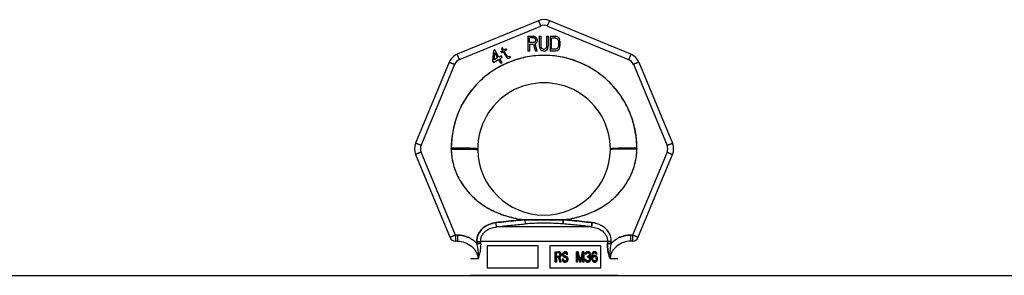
# Model space of a CAD drawing. Header units: millimetres. Extents: x 0 to 594, y 0 to 420.
# Tile 26 of 42: x 304.42 to 321.13, y 346.38 to 350.72. Entities that reach past the tile are written whole.
import ezdxf

# ---------------------------------------------------------------- set-up
doc = ezdxf.new("R2010")
doc.units = ezdxf.units.MM
doc.header["$LTSCALE"] = 32.67
doc.layers.get('0').update_dxf_attribs({"linetype": 'CONTINUOUS'})
doc.layers.add('001-M31079-X02', color=7, linetype='CONTINUOUS')

msp = doc.modelspace()

# ---------------------------------------------------------------- linework, layer by layer
at = {"color": 7, "linetype": 'Continuous'}
msp.add_line((272.893, 346.375), (321.593, 346.375), dxfattribs=at)
at = {"layer": '001-M31079-X02', "color": 9, "linetype": 'Continuous'}
for p, q in [((313.223, 350.704), (311.845, 350.134)), ((311.883, 350.045), (313.261, 350.615)), ((313.376, 350.615), (314.753, 350.045)), ((314.792, 350.134), (313.414, 350.704)), ((311.71, 349.999), (311.139, 348.621)), ((311.231, 348.586), (311.802, 349.964)), ((314.835, 349.964), (315.405, 348.586)), ((314.927, 349.999), (315.498, 348.621)), ((311.816, 347.06), (311.231, 348.471)), ((311.743, 348.523), (311.743, 348.534)), ((315.405, 348.471), (314.821, 347.06)), ((314.893, 348.54), (314.893, 348.529)), ((311.139, 348.43), (311.725, 347.015)), ((314.912, 347.015), (315.498, 348.43)), ((312.992, 347.321), (312.997, 347.25)), ((312.992, 347.321), (312.997, 347.25)), ((313.64, 347.25), (313.645, 347.321)), ((313.645, 347.321), (313.64, 347.25)), ((314.123, 347.2), (312.513, 347.2)), ((311.85, 347.06), (311.816, 347.06)), ((311.816, 347.06), (311.816, 346.956)), ((311.85, 346.956), (311.816, 346.956)), ((311.85, 347.06), (311.85, 346.956)), ((312.178, 346.951), (312.179, 346.918)), ((314.394, 346.953), (312.243, 346.953)), ((314.458, 346.918), (314.458, 346.951)), ((314.821, 347.06), (314.787, 347.06)), ((314.787, 347.06), (314.787, 346.956)), ((314.821, 346.956), (314.787, 346.956)), ((314.821, 347.06), (314.821, 346.956)), ((312.198, 346.656), (312.068, 346.656)), ((314.568, 346.656), (314.439, 346.656))]:
    msp.add_line(p, q, dxfattribs=at)
at = {"layer": '001-M31079-X02', "color": 7, "linetype": 'Continuous'}
for p, q in [((313.045, 350.44), (313.145, 350.44)), ((313.045, 350.44), (313.045, 350.19)), ((313.166, 350.434), (313.145, 350.44)), ((313.237, 350.44), (313.262, 350.44)), ((313.237, 350.44), (313.237, 350.275)), ((313.262, 350.44), (313.262, 350.275)), ((313.362, 350.44), (313.387, 350.44)), ((313.362, 350.44), (313.362, 350.275)), ((313.387, 350.44), (313.387, 350.275)), ((313.42, 350.44), (313.52, 350.44)), ((313.42, 350.44), (313.42, 350.19)), ((313.541, 350.434), (313.52, 350.44)), ((313.141, 350.301), (313.07, 350.301)), ((313.07, 350.301), (313.07, 350.19)), ((313.141, 350.301), (313.175, 350.19)), ((313.166, 350.434), (313.183, 350.418)), ((313.183, 350.323), (313.166, 350.312)), ((313.204, 350.19), (313.166, 350.312)), ((313.183, 350.418), (313.195, 350.397)), ((313.195, 350.344), (313.183, 350.323)), ((313.195, 350.397), (313.2, 350.381)), ((313.2, 350.36), (313.195, 350.344)), ((313.2, 350.381), (313.2, 350.36)), ((313.237, 350.275), (313.241, 350.248)), ((313.262, 350.275), (313.266, 350.254)), ((313.362, 350.275), (313.358, 350.254)), ((313.383, 350.248), (313.387, 350.275)), ((313.558, 350.424), (313.541, 350.434)), ((313.558, 350.424), (313.575, 350.402)), ((313.575, 350.402), (313.583, 350.381)), ((313.587, 350.355), (313.583, 350.381)), ((313.583, 350.248), (313.587, 350.275)), ((313.587, 350.355), (313.587, 350.275)), ((312.459, 350.199), (312.445, 350.024)), ((312.481, 350.211), (312.459, 350.199)), ((312.47, 350.039), (312.481, 350.162)), ((312.553, 350.087), (312.481, 350.211)), ((312.481, 350.162), (312.531, 350.074)), ((312.589, 350.108), (312.553, 350.087)), ((312.586, 350.18), (312.615, 350.196)), ((312.586, 350.18), (312.597, 350.161)), ((312.605, 350.08), (312.589, 350.108)), ((312.612, 350.244), (312.594, 350.233)), ((312.594, 350.233), (312.615, 350.196)), ((312.625, 350.178), (312.597, 350.161)), ((312.633, 350.207), (312.612, 350.244)), ((312.625, 350.178), (312.679, 350.086)), ((312.673, 350.23), (312.633, 350.207)), ((312.643, 350.188), (312.683, 350.211)), ((312.691, 350.105), (312.643, 350.188)), ((312.673, 350.23), (312.683, 350.211)), ((312.691, 350.105), (312.703, 350.094)), ((313.07, 350.19), (313.045, 350.19)), ((313.204, 350.19), (313.175, 350.19)), ((313.241, 350.248), (313.25, 350.227)), ((313.25, 350.227), (313.266, 350.206)), ((313.266, 350.254), (313.275, 350.238)), ((313.283, 350.195), (313.266, 350.206)), ((313.275, 350.238), (313.287, 350.227)), ((313.304, 350.19), (313.283, 350.195)), ((313.304, 350.222), (313.287, 350.227)), ((313.304, 350.222), (313.32, 350.222)), ((313.32, 350.19), (313.304, 350.19)), ((313.337, 350.227), (313.32, 350.222)), ((313.32, 350.19), (313.341, 350.195)), ((313.35, 350.238), (313.337, 350.227)), ((313.358, 350.206), (313.341, 350.195)), ((313.358, 350.254), (313.35, 350.238)), ((313.375, 350.227), (313.358, 350.206)), ((313.383, 350.248), (313.375, 350.227)), ((313.52, 350.19), (313.42, 350.19)), ((313.541, 350.195), (313.52, 350.19)), ((313.558, 350.206), (313.541, 350.195)), ((313.575, 350.227), (313.558, 350.206)), ((313.583, 350.248), (313.575, 350.227)), ((312.445, 350.024), (312.461, 349.997)), ((312.461, 349.997), (312.547, 350.047)), ((312.531, 350.074), (312.47, 350.039)), ((312.547, 350.047), (312.582, 349.987)), ((312.605, 350.08), (312.569, 350.059)), ((312.606, 349.995), (312.569, 350.059)), ((312.582, 349.987), (312.606, 349.987)), ((312.679, 350.086), (312.696, 350.071)), ((312.696, 350.071), (312.713, 350.069)), ((312.719, 350.091), (312.703, 350.094)), ((312.713, 350.069), (312.726, 350.07)), ((312.74, 350.096), (312.719, 350.091)), ((312.75, 350.078), (312.726, 350.07)), ((312.74, 350.096), (312.75, 350.078)), ((311.743, 348.54), (311.743, 348.523)), ((311.743, 348.54), (311.743, 348.529)), ((314.893, 348.523), (314.893, 348.54)), ((314.893, 348.523), (314.893, 348.534)), ((312.178, 346.951), (312.179, 346.918)), ((314.458, 346.951), (314.458, 346.918))]:
    msp.add_line(p, q, dxfattribs=at)
at = {"layer": '001-M31079-X02', "color": 6, "linetype": 'Continuous'}
for p, q in [((313.15, 350.413), (313.07, 350.413)), ((313.07, 350.333), (313.07, 350.413)), ((313.15, 350.333), (313.07, 350.333)), ((313.15, 350.413), (313.162, 350.408)), ((313.162, 350.339), (313.15, 350.333)), ((313.162, 350.408), (313.17, 350.397)), ((313.17, 350.349), (313.162, 350.339)), ((313.17, 350.397), (313.175, 350.381)), ((313.175, 350.365), (313.17, 350.349)), ((313.175, 350.381), (313.175, 350.365)), ((313.52, 350.408), (313.445, 350.408)), ((313.445, 350.222), (313.445, 350.408)), ((313.52, 350.408), (313.537, 350.402)), ((313.537, 350.402), (313.55, 350.392)), ((313.55, 350.392), (313.558, 350.376)), ((313.558, 350.376), (313.562, 350.355)), ((313.562, 350.275), (313.558, 350.254)), ((313.562, 350.355), (313.562, 350.275)), ((313.52, 350.222), (313.445, 350.222)), ((313.537, 350.227), (313.52, 350.222)), ((313.55, 350.238), (313.537, 350.227)), ((313.558, 350.254), (313.55, 350.238)), ((312.243, 346.953), (312.243, 346.921)), ((314.394, 346.953), (314.393, 346.921)), ((313.218, 346.875), (312.355, 346.875)), ((312.355, 346.875), (312.355, 346.5)), ((313.218, 346.5), (313.218, 346.875)), ((314.282, 346.875), (313.418, 346.875)), ((313.418, 346.875), (313.418, 346.5)), ((313.507, 346.776), (313.575, 346.776)), ((313.507, 346.601), (313.507, 346.776)), ((313.513, 346.601), (313.513, 346.776)), ((313.582, 346.773), (313.569, 346.776)), ((313.588, 346.773), (313.575, 346.776)), ((313.588, 346.773), (313.582, 346.773)), ((313.592, 346.762), (313.582, 346.773)), ((313.598, 346.762), (313.588, 346.773)), ((313.647, 346.765), (313.636, 346.75)), ((313.652, 346.765), (313.642, 346.75)), ((313.657, 346.773), (313.647, 346.765)), ((313.652, 346.765), (313.647, 346.765)), ((313.663, 346.773), (313.652, 346.765)), ((313.667, 346.776), (313.657, 346.773)), ((313.663, 346.773), (313.657, 346.773)), ((313.673, 346.776), (313.663, 346.773)), ((313.686, 346.776), (313.667, 346.776)), ((313.693, 346.773), (313.68, 346.776)), ((313.699, 346.773), (313.686, 346.776)), ((313.699, 346.773), (313.693, 346.773)), ((313.703, 346.762), (313.693, 346.773)), ((313.709, 346.762), (313.699, 346.773)), ((313.895, 346.776), (313.866, 346.776)), ((313.866, 346.601), (313.866, 346.776)), ((313.872, 346.776), (313.872, 346.601)), ((313.929, 346.62), (313.89, 346.776)), ((313.934, 346.62), (313.895, 346.776)), ((313.967, 346.776), (313.929, 346.62)), ((313.973, 346.776), (313.934, 346.62)), ((313.996, 346.776), (313.967, 346.776)), ((313.991, 346.776), (313.991, 346.601)), ((313.996, 346.601), (313.996, 346.776)), ((314.027, 346.765), (314.016, 346.75)), ((314.033, 346.765), (314.022, 346.75)), ((314.037, 346.773), (314.027, 346.765)), ((314.033, 346.765), (314.027, 346.765)), ((314.043, 346.773), (314.033, 346.765)), ((314.055, 346.776), (314.037, 346.773)), ((314.043, 346.773), (314.037, 346.773)), ((314.061, 346.776), (314.043, 346.773)), ((314.066, 346.776), (314.055, 346.776)), ((314.079, 346.773), (314.06, 346.776)), ((314.084, 346.773), (314.066, 346.776)), ((314.084, 346.773), (314.079, 346.773)), ((314.089, 346.765), (314.079, 346.773)), ((314.095, 346.765), (314.084, 346.773)), ((314.095, 346.765), (314.089, 346.765)), ((314.099, 346.75), (314.089, 346.765)), ((314.105, 346.75), (314.095, 346.765)), ((314.154, 346.773), (314.141, 346.762)), ((314.159, 346.773), (314.146, 346.762)), ((314.167, 346.776), (314.154, 346.773)), ((314.159, 346.773), (314.154, 346.773)), ((314.172, 346.776), (314.159, 346.773)), ((314.183, 346.776), (314.167, 346.776)), ((314.19, 346.773), (314.177, 346.776)), ((314.196, 346.773), (314.183, 346.776)), ((314.196, 346.773), (314.19, 346.773)), ((314.203, 346.762), (314.19, 346.773)), ((314.209, 346.762), (314.196, 346.773)), ((314.282, 346.5), (314.282, 346.875)), ((313.528, 346.601), (313.507, 346.601)), ((313.577, 346.758), (313.522, 346.758)), ((313.522, 346.758), (313.522, 346.702)), ((313.522, 346.702), (313.577, 346.702)), ((313.572, 346.68), (313.522, 346.68)), ((313.522, 346.68), (313.522, 346.601)), ((313.528, 346.702), (313.528, 346.758)), ((313.528, 346.68), (313.528, 346.601)), ((313.566, 346.68), (313.587, 346.601)), ((313.571, 346.758), (313.579, 346.754)), ((313.579, 346.706), (313.571, 346.702)), ((313.572, 346.68), (313.593, 346.601)), ((313.577, 346.758), (313.585, 346.754)), ((313.585, 346.706), (313.577, 346.702)), ((313.585, 346.754), (313.579, 346.754)), ((313.579, 346.754), (313.584, 346.747)), ((313.584, 346.713), (313.579, 346.706)), ((313.585, 346.706), (313.579, 346.706)), ((313.582, 346.687), (313.592, 346.695)), ((313.588, 346.687), (313.582, 346.687)), ((313.605, 346.601), (313.582, 346.687)), ((313.59, 346.747), (313.584, 346.747)), ((313.584, 346.747), (313.587, 346.736)), ((313.587, 346.724), (313.584, 346.713)), ((313.59, 346.713), (313.584, 346.713)), ((313.585, 346.754), (313.59, 346.747)), ((313.59, 346.713), (313.585, 346.706)), ((313.593, 346.736), (313.587, 346.736)), ((313.587, 346.724), (313.587, 346.736)), ((313.593, 346.724), (313.587, 346.724)), ((313.611, 346.601), (313.587, 346.601)), ((313.588, 346.687), (313.598, 346.695)), ((313.611, 346.601), (313.588, 346.687)), ((313.59, 346.747), (313.593, 346.736)), ((313.593, 346.724), (313.59, 346.713)), ((313.598, 346.762), (313.592, 346.762)), ((313.6, 346.747), (313.592, 346.762)), ((313.592, 346.695), (313.6, 346.709)), ((313.598, 346.695), (313.592, 346.695)), ((313.593, 346.736), (313.593, 346.724)), ((313.606, 346.747), (313.598, 346.762)), ((313.598, 346.695), (313.606, 346.709)), ((313.606, 346.747), (313.6, 346.747)), ((313.603, 346.736), (313.6, 346.747)), ((313.6, 346.709), (313.603, 346.721)), ((313.606, 346.709), (313.6, 346.709)), ((313.608, 346.736), (313.603, 346.736)), ((313.603, 346.736), (313.603, 346.721)), ((313.608, 346.721), (313.603, 346.721)), ((313.608, 346.736), (313.606, 346.747)), ((313.606, 346.709), (313.608, 346.721)), ((313.608, 346.736), (313.608, 346.721)), ((313.647, 346.65), (313.626, 346.65)), ((313.626, 346.65), (313.628, 346.635)), ((313.634, 346.635), (313.628, 346.635)), ((313.628, 346.635), (313.636, 346.616)), ((313.632, 346.65), (313.634, 346.635)), ((313.636, 346.75), (313.634, 346.736)), ((313.639, 346.736), (313.634, 346.736)), ((313.634, 346.721), (313.634, 346.736)), ((313.639, 346.721), (313.634, 346.721)), ((313.634, 346.721), (313.636, 346.706)), ((313.634, 346.635), (313.642, 346.616)), ((313.642, 346.75), (313.636, 346.75)), ((313.642, 346.706), (313.636, 346.706)), ((313.636, 346.706), (313.647, 346.691)), ((313.642, 346.616), (313.636, 346.616)), ((313.636, 346.616), (313.649, 346.605)), ((313.642, 346.75), (313.639, 346.736)), ((313.639, 346.736), (313.639, 346.721)), ((313.639, 346.721), (313.642, 346.706)), ((313.644, 346.639), (313.641, 346.65)), ((313.642, 346.706), (313.652, 346.691)), ((313.642, 346.616), (313.655, 346.605)), ((313.65, 346.639), (313.644, 346.639)), ((313.652, 346.628), (313.644, 346.639)), ((313.652, 346.691), (313.647, 346.691)), ((313.647, 346.691), (313.657, 346.683)), ((313.65, 346.639), (313.647, 346.65)), ((313.649, 346.732), (313.652, 346.743)), ((313.655, 346.732), (313.649, 346.732)), ((313.649, 346.732), (313.649, 346.724)), ((313.655, 346.724), (313.649, 346.724)), ((313.652, 346.713), (313.649, 346.724)), ((313.655, 346.605), (313.649, 346.605)), ((313.649, 346.605), (313.662, 346.601)), ((313.657, 346.628), (313.65, 346.639)), ((313.652, 346.743), (313.659, 346.75)), ((313.657, 346.743), (313.652, 346.743)), ((313.657, 346.713), (313.652, 346.713)), ((313.659, 346.706), (313.652, 346.713)), ((313.652, 346.691), (313.663, 346.683)), ((313.657, 346.628), (313.652, 346.628)), ((313.662, 346.624), (313.652, 346.628)), ((313.655, 346.732), (313.657, 346.743)), ((313.655, 346.724), (313.655, 346.732)), ((313.657, 346.713), (313.655, 346.724)), ((313.655, 346.605), (313.668, 346.601)), ((313.657, 346.743), (313.665, 346.75)), ((313.665, 346.706), (313.657, 346.713)), ((313.663, 346.683), (313.657, 346.683)), ((313.657, 346.683), (313.667, 346.68)), ((313.668, 346.624), (313.657, 346.628)), ((313.659, 346.75), (313.667, 346.754)), ((313.665, 346.75), (313.659, 346.75)), ((313.665, 346.706), (313.659, 346.706)), ((313.667, 346.702), (313.659, 346.706)), ((313.689, 346.624), (313.662, 346.624)), ((313.689, 346.601), (313.662, 346.601)), ((313.663, 346.683), (313.673, 346.68)), ((313.665, 346.75), (313.673, 346.754)), ((313.673, 346.702), (313.665, 346.706)), ((313.689, 346.754), (313.667, 346.754)), ((313.689, 346.702), (313.667, 346.702)), ((313.689, 346.68), (313.667, 346.68)), ((313.683, 346.754), (313.69, 346.75)), ((313.696, 346.698), (313.683, 346.702)), ((313.683, 346.68), (313.693, 346.676)), ((313.693, 346.628), (313.683, 346.624)), ((313.683, 346.601), (313.696, 346.605)), ((313.689, 346.754), (313.696, 346.75)), ((313.701, 346.698), (313.689, 346.702)), ((313.689, 346.68), (313.699, 346.676)), ((313.699, 346.628), (313.689, 346.624)), ((313.689, 346.601), (313.701, 346.605)), ((313.696, 346.75), (313.69, 346.75)), ((313.69, 346.75), (313.696, 346.743)), ((313.699, 346.676), (313.693, 346.676)), ((313.693, 346.676), (313.701, 346.668)), ((313.701, 346.635), (313.693, 346.628)), ((313.699, 346.628), (313.693, 346.628)), ((313.696, 346.75), (313.701, 346.743)), ((313.701, 346.743), (313.696, 346.743)), ((313.696, 346.743), (313.698, 346.736)), ((313.701, 346.698), (313.696, 346.698)), ((313.706, 346.691), (313.696, 346.698)), ((313.696, 346.605), (313.706, 346.613)), ((313.701, 346.605), (313.696, 346.605)), ((313.698, 346.736), (313.72, 346.736)), ((313.699, 346.676), (313.707, 346.668)), ((313.707, 346.635), (313.699, 346.628)), ((313.701, 346.743), (313.704, 346.736)), ((313.712, 346.691), (313.701, 346.698)), ((313.707, 346.668), (313.701, 346.668)), ((313.701, 346.668), (313.706, 346.657)), ((313.706, 346.646), (313.701, 346.635)), ((313.707, 346.635), (313.701, 346.635)), ((313.701, 346.605), (313.712, 346.613)), ((313.709, 346.762), (313.703, 346.762)), ((313.711, 346.747), (313.703, 346.762)), ((313.712, 346.691), (313.706, 346.691)), ((313.716, 346.676), (313.706, 346.691)), ((313.712, 346.657), (313.706, 346.657)), ((313.706, 346.646), (313.706, 346.657)), ((313.712, 346.646), (313.706, 346.646)), ((313.706, 346.613), (313.716, 346.628)), ((313.712, 346.613), (313.706, 346.613)), ((313.707, 346.668), (313.712, 346.657)), ((313.712, 346.646), (313.707, 346.635)), ((313.717, 346.747), (313.709, 346.762)), ((313.717, 346.747), (313.711, 346.747)), ((313.714, 346.736), (313.711, 346.747)), ((313.722, 346.676), (313.712, 346.691)), ((313.712, 346.657), (313.712, 346.646)), ((313.712, 346.613), (313.722, 346.628)), ((313.722, 346.676), (313.716, 346.676)), ((313.722, 346.661), (313.716, 346.676)), ((313.716, 346.628), (313.722, 346.642)), ((313.722, 346.628), (313.716, 346.628)), ((313.72, 346.736), (313.717, 346.747)), ((313.727, 346.661), (313.722, 346.676)), ((313.727, 346.661), (313.722, 346.661)), ((313.722, 346.661), (313.722, 346.642)), ((313.727, 346.642), (313.722, 346.642)), ((313.722, 346.628), (313.727, 346.642)), ((313.727, 346.642), (313.727, 346.661)), ((313.888, 346.601), (313.866, 346.601)), ((313.888, 346.739), (313.882, 346.739)), ((313.882, 346.739), (313.882, 346.601)), ((313.882, 346.739), (313.918, 346.601)), ((313.888, 346.601), (313.888, 346.739)), ((313.888, 346.739), (313.924, 346.601)), ((313.945, 346.601), (313.918, 346.601)), ((313.934, 346.62), (313.929, 346.62)), ((313.939, 346.601), (313.975, 346.739)), ((313.945, 346.601), (313.981, 346.739)), ((313.981, 346.739), (313.975, 346.739)), ((313.975, 346.601), (313.975, 346.739)), ((313.996, 346.601), (313.975, 346.601)), ((313.981, 346.739), (313.981, 346.601)), ((314.03, 346.642), (314.011, 346.642)), ((314.011, 346.642), (314.014, 346.631)), ((314.016, 346.75), (314.014, 346.736)), ((314.033, 346.736), (314.014, 346.736)), ((314.02, 346.631), (314.014, 346.631)), ((314.014, 346.631), (314.019, 346.62)), ((314.022, 346.75), (314.016, 346.75)), ((314.017, 346.642), (314.02, 346.631)), ((314.025, 346.62), (314.019, 346.62)), ((314.019, 346.62), (314.027, 346.613)), ((314.022, 346.75), (314.02, 346.736)), ((314.02, 346.631), (314.025, 346.62)), ((314.027, 346.635), (314.024, 346.642)), ((314.025, 346.62), (314.033, 346.613)), ((314.027, 346.736), (314.032, 346.747)), ((314.033, 346.635), (314.027, 346.635)), ((314.032, 346.628), (314.027, 346.635)), ((314.033, 346.613), (314.027, 346.613)), ((314.027, 346.613), (314.037, 346.605)), ((314.033, 346.635), (314.03, 346.642)), ((314.032, 346.747), (314.04, 346.754)), ((314.038, 346.747), (314.032, 346.747)), ((314.038, 346.628), (314.032, 346.628)), ((314.037, 346.624), (314.032, 346.628)), ((314.033, 346.736), (314.038, 346.747)), ((314.038, 346.628), (314.033, 346.635)), ((314.033, 346.613), (314.043, 346.605)), ((314.043, 346.624), (314.037, 346.624)), ((314.05, 346.62), (314.037, 346.624)), ((314.043, 346.605), (314.037, 346.605)), ((314.037, 346.605), (314.048, 346.601)), ((314.038, 346.747), (314.046, 346.754)), ((314.043, 346.624), (314.038, 346.628)), ((314.04, 346.754), (314.053, 346.758)), ((314.046, 346.754), (314.04, 346.754)), ((314.056, 346.62), (314.043, 346.624)), ((314.043, 346.605), (314.053, 346.601)), ((314.046, 346.754), (314.058, 346.758)), ((314.074, 346.601), (314.048, 346.601)), ((314.071, 346.62), (314.05, 346.62)), ((314.069, 346.758), (314.053, 346.758)), ((314.069, 346.698), (314.053, 346.698)), ((314.053, 346.683), (314.053, 346.698)), ((314.069, 346.683), (314.053, 346.683)), ((314.058, 346.698), (314.058, 346.683)), ((314.063, 346.758), (314.076, 346.754)), ((314.079, 346.706), (314.063, 346.698)), ((314.063, 346.683), (314.079, 346.68)), ((314.079, 346.624), (314.066, 346.62)), ((314.068, 346.601), (314.079, 346.605)), ((314.069, 346.758), (314.082, 346.754)), ((314.084, 346.706), (314.069, 346.698)), ((314.069, 346.683), (314.084, 346.68)), ((314.084, 346.624), (314.071, 346.62)), ((314.074, 346.601), (314.084, 346.605)), ((314.082, 346.754), (314.076, 346.754)), ((314.076, 346.754), (314.084, 346.747)), ((314.084, 346.713), (314.079, 346.706)), ((314.084, 346.706), (314.079, 346.706)), ((314.084, 346.68), (314.079, 346.68)), ((314.079, 346.68), (314.086, 346.672)), ((314.084, 346.628), (314.079, 346.624)), ((314.084, 346.624), (314.079, 346.624)), ((314.079, 346.605), (314.089, 346.613)), ((314.084, 346.605), (314.079, 346.605)), ((314.082, 346.754), (314.09, 346.747)), ((314.09, 346.747), (314.084, 346.747)), ((314.084, 346.747), (314.089, 346.736)), ((314.089, 346.728), (314.084, 346.713)), ((314.09, 346.713), (314.084, 346.706)), ((314.09, 346.713), (314.084, 346.713)), ((314.084, 346.691), (314.094, 346.702)), ((314.09, 346.691), (314.084, 346.691)), ((314.097, 346.683), (314.084, 346.691)), ((314.084, 346.68), (314.092, 346.672)), ((314.089, 346.635), (314.084, 346.628)), ((314.09, 346.628), (314.084, 346.624)), ((314.09, 346.628), (314.084, 346.628)), ((314.084, 346.605), (314.095, 346.613)), ((314.092, 346.672), (314.086, 346.672)), ((314.086, 346.672), (314.092, 346.657)), ((314.095, 346.736), (314.089, 346.736)), ((314.089, 346.728), (314.089, 346.736)), ((314.095, 346.728), (314.089, 346.728)), ((314.092, 346.642), (314.089, 346.635)), ((314.095, 346.635), (314.089, 346.635)), ((314.089, 346.613), (314.097, 346.62)), ((314.095, 346.613), (314.089, 346.613)), ((314.09, 346.747), (314.095, 346.736)), ((314.095, 346.728), (314.09, 346.713)), ((314.09, 346.691), (314.1, 346.702)), ((314.102, 346.683), (314.09, 346.691)), ((314.095, 346.635), (314.09, 346.628)), ((314.092, 346.672), (314.097, 346.657)), ((314.097, 346.657), (314.092, 346.657)), ((314.092, 346.642), (314.092, 346.657)), ((314.097, 346.642), (314.092, 346.642)), ((314.094, 346.702), (314.099, 346.713)), ((314.1, 346.702), (314.094, 346.702)), ((314.095, 346.736), (314.095, 346.728)), ((314.097, 346.642), (314.095, 346.635)), ((314.095, 346.613), (314.102, 346.62)), ((314.102, 346.683), (314.097, 346.683)), ((314.102, 346.672), (314.097, 346.683)), ((314.097, 346.657), (314.097, 346.642)), ((314.097, 346.62), (314.102, 346.631)), ((314.102, 346.62), (314.097, 346.62)), ((314.105, 346.75), (314.099, 346.75)), ((314.102, 346.736), (314.099, 346.75)), ((314.099, 346.713), (314.102, 346.728)), ((314.105, 346.713), (314.099, 346.713)), ((314.1, 346.702), (314.105, 346.713)), ((314.108, 346.736), (314.102, 346.736)), ((314.102, 346.736), (314.102, 346.728)), ((314.108, 346.728), (314.102, 346.728)), ((314.108, 346.672), (314.102, 346.683)), ((314.108, 346.672), (314.102, 346.672)), ((314.104, 346.657), (314.102, 346.672)), ((314.102, 346.631), (314.104, 346.642)), ((314.102, 346.631), (314.108, 346.631)), ((314.102, 346.62), (314.108, 346.631)), ((314.11, 346.657), (314.104, 346.657)), ((314.104, 346.657), (314.104, 346.642)), ((314.11, 346.642), (314.104, 346.642)), ((314.108, 346.736), (314.105, 346.75)), ((314.105, 346.713), (314.108, 346.728)), ((314.108, 346.728), (314.108, 346.736)), ((314.11, 346.657), (314.108, 346.672)), ((314.108, 346.631), (314.11, 346.642)), ((314.11, 346.642), (314.11, 346.657)), ((314.128, 346.728), (314.125, 346.702)), ((314.131, 346.702), (314.125, 346.702)), ((314.125, 346.676), (314.125, 346.702)), ((314.131, 346.676), (314.125, 346.676)), ((314.125, 346.676), (314.128, 346.65)), ((314.133, 346.747), (314.128, 346.728)), ((314.133, 346.728), (314.128, 346.728)), ((314.133, 346.65), (314.128, 346.65)), ((314.128, 346.65), (314.133, 346.631)), ((314.133, 346.728), (314.131, 346.702)), ((314.131, 346.702), (314.131, 346.676)), ((314.131, 346.676), (314.133, 346.65)), ((314.141, 346.762), (314.133, 346.747)), ((314.139, 346.747), (314.133, 346.747)), ((314.139, 346.747), (314.133, 346.728)), ((314.133, 346.65), (314.139, 346.631)), ((314.139, 346.631), (314.133, 346.631)), ((314.133, 346.631), (314.141, 346.616)), ((314.138, 346.702), (314.141, 346.724)), ((314.154, 346.709), (314.138, 346.695)), ((314.144, 346.702), (314.138, 346.702)), ((314.138, 346.702), (314.138, 346.695)), ((314.144, 346.695), (314.138, 346.695)), ((314.146, 346.762), (314.139, 346.747)), ((314.139, 346.631), (314.146, 346.616)), ((314.146, 346.762), (314.141, 346.762)), ((314.141, 346.724), (314.143, 346.736)), ((314.146, 346.724), (314.141, 346.724)), ((314.141, 346.665), (314.143, 346.676)), ((314.146, 346.665), (314.141, 346.665)), ((314.141, 346.665), (314.141, 346.654)), ((314.146, 346.654), (314.141, 346.654)), ((314.143, 346.642), (314.141, 346.654)), ((314.146, 346.616), (314.141, 346.616)), ((314.141, 346.616), (314.154, 346.605)), ((314.143, 346.736), (314.148, 346.747)), ((314.149, 346.736), (314.143, 346.736)), ((314.143, 346.676), (314.148, 346.683)), ((314.149, 346.676), (314.143, 346.676)), ((314.149, 346.642), (314.143, 346.642)), ((314.148, 346.631), (314.143, 346.642)), ((314.144, 346.702), (314.146, 346.724)), ((314.159, 346.709), (314.144, 346.695)), ((314.144, 346.695), (314.144, 346.702)), ((314.146, 346.724), (314.149, 346.736)), ((314.146, 346.665), (314.149, 346.676)), ((314.146, 346.654), (314.146, 346.665)), ((314.149, 346.642), (314.146, 346.654)), ((314.146, 346.616), (314.159, 346.605)), ((314.148, 346.747), (314.156, 346.754)), ((314.154, 346.747), (314.148, 346.747)), ((314.148, 346.683), (314.156, 346.691)), ((314.154, 346.683), (314.148, 346.683)), ((314.154, 346.631), (314.148, 346.631)), ((314.156, 346.624), (314.148, 346.631)), ((314.149, 346.736), (314.154, 346.747)), ((314.149, 346.676), (314.154, 346.683)), ((314.154, 346.631), (314.149, 346.642)), ((314.154, 346.747), (314.162, 346.754)), ((314.167, 346.713), (314.154, 346.709)), ((314.159, 346.709), (314.154, 346.709)), ((314.154, 346.683), (314.162, 346.691)), ((314.162, 346.624), (314.154, 346.631)), ((314.159, 346.605), (314.154, 346.605)), ((314.154, 346.605), (314.167, 346.601)), ((314.156, 346.754), (314.164, 346.758)), ((314.162, 346.754), (314.156, 346.754)), ((314.156, 346.691), (314.164, 346.695)), ((314.162, 346.691), (314.156, 346.691)), ((314.162, 346.624), (314.156, 346.624)), ((314.164, 346.62), (314.156, 346.624)), ((314.172, 346.713), (314.159, 346.709)), ((314.159, 346.605), (314.172, 346.601)), ((314.162, 346.754), (314.17, 346.758)), ((314.162, 346.691), (314.17, 346.695)), ((314.17, 346.62), (314.162, 346.624)), ((314.185, 346.758), (314.164, 346.758)), ((314.188, 346.695), (314.164, 346.695)), ((314.188, 346.62), (314.164, 346.62)), ((314.185, 346.713), (314.167, 346.713)), ((314.185, 346.601), (314.167, 346.601)), ((314.179, 346.758), (314.187, 346.754)), ((314.192, 346.709), (314.179, 346.713)), ((314.179, 346.601), (314.192, 346.605)), ((314.182, 346.695), (314.19, 346.691)), ((314.19, 346.624), (314.182, 346.62)), ((314.185, 346.758), (314.193, 346.754)), ((314.198, 346.709), (314.185, 346.713)), ((314.185, 346.601), (314.198, 346.605)), ((314.193, 346.754), (314.187, 346.754)), ((314.187, 346.754), (314.195, 346.747)), ((314.188, 346.695), (314.196, 346.691)), ((314.196, 346.624), (314.188, 346.62)), ((314.196, 346.691), (314.19, 346.691)), ((314.19, 346.691), (314.198, 346.683)), ((314.198, 346.631), (314.19, 346.624)), ((314.196, 346.624), (314.19, 346.624)), ((314.198, 346.709), (314.192, 346.709)), ((314.205, 346.698), (314.192, 346.709)), ((314.192, 346.605), (314.205, 346.616)), ((314.198, 346.605), (314.192, 346.605)), ((314.193, 346.754), (314.201, 346.747)), ((314.201, 346.747), (314.195, 346.747)), ((314.195, 346.747), (314.2, 346.736)), ((314.196, 346.691), (314.203, 346.683)), ((314.203, 346.631), (314.196, 346.624)), ((314.211, 346.698), (314.198, 346.709)), ((314.203, 346.683), (314.198, 346.683)), ((314.198, 346.683), (314.203, 346.676)), ((314.203, 346.642), (314.198, 346.631)), ((314.203, 346.631), (314.198, 346.631)), ((314.198, 346.605), (314.211, 346.616)), ((314.219, 346.736), (314.2, 346.736)), ((314.201, 346.747), (314.206, 346.736)), ((314.209, 346.762), (314.203, 346.762)), ((314.211, 346.747), (314.203, 346.762)), ((314.203, 346.683), (314.209, 346.676)), ((314.209, 346.676), (314.203, 346.676)), ((314.203, 346.676), (314.205, 346.665)), ((314.205, 346.654), (314.203, 346.642)), ((314.209, 346.642), (314.203, 346.642)), ((314.209, 346.642), (314.203, 346.631)), ((314.205, 346.698), (314.211, 346.698)), ((314.213, 346.687), (314.205, 346.698)), ((314.205, 346.665), (314.211, 346.665)), ((314.205, 346.654), (314.205, 346.665)), ((314.211, 346.654), (314.205, 346.654)), ((314.205, 346.616), (314.213, 346.631)), ((314.211, 346.616), (314.205, 346.616)), ((314.216, 346.747), (314.209, 346.762)), ((314.209, 346.676), (314.211, 346.665)), ((314.211, 346.654), (314.209, 346.642)), ((314.216, 346.747), (314.211, 346.747)), ((314.213, 346.736), (314.211, 346.747)), ((314.219, 346.687), (314.211, 346.698)), ((314.211, 346.665), (314.211, 346.654)), ((314.211, 346.616), (314.219, 346.631)), ((314.219, 346.687), (314.213, 346.687)), ((314.218, 346.668), (314.213, 346.687)), ((314.213, 346.631), (314.218, 346.65)), ((314.219, 346.631), (314.213, 346.631)), ((314.219, 346.736), (314.216, 346.747)), ((314.224, 346.668), (314.218, 346.668)), ((314.218, 346.668), (314.218, 346.65)), ((314.224, 346.65), (314.218, 346.65)), ((314.224, 346.668), (314.219, 346.687)), ((314.219, 346.631), (314.224, 346.65)), ((314.224, 346.65), (314.224, 346.668)), ((313.218, 346.5), (312.355, 346.5)), ((314.282, 346.5), (313.418, 346.5)), ((314.568, 346.375), (312.068, 346.375))]:
    msp.add_line(p, q, dxfattribs=at)
at = {"layer": '001-M31079-X02', "color": 9, "linetype": 'Continuous'}
for centre, radius, start, end in [((313.318, 350.474), 0.25, 67.5, 112.5), ((313.318, 350.477), 0.15, 67.5027, 112.4973), ((311.941, 349.903), 0.25, 112.5, 157.5), ((314.696, 349.903), 0.25, 22.5, 67.5), ((311.941, 349.906), 0.15, 112.5027, 157.4973), ((314.696, 349.906), 0.15, 22.5027, 67.4973), ((311.37, 348.525), 0.25, 157.5, 202.5), ((315.267, 348.525), 0.25, 337.5, 22.5), ((311.37, 348.529), 0.15, 157.5027, 202.4973), ((313.318, 348.525), 1.125, 180.6298, 359.3702), ((315.267, 348.529), 0.15, 337.5027, 22.4973), ((313.318, 485.134), 137.813, 269.86427, 270.13573), ((311.816, 347.056), 0.1, 202.5, 270), ((314.821, 347.056), 0.1, 270, 337.5)]:
    msp.add_arc(centre, radius, start, end, dxfattribs=at)
at = {"layer": '001-M31079-X02', "color": 7, "linetype": 'Continuous'}
msp.add_arc((313.318, 348.54), 1.575, 0, 180, dxfattribs=at)
at = {"layer": '001-M31079-X02', "color": 6, "linetype": 'Continuous'}
msp.add_arc((313.318, 348.525), 1.125, 359.3702, 180.6298, dxfattribs=at)
at = {"layer": '001-M31079-X02', "color": 9, "linetype": 'Continuous'}
for points, knots in [([(313.223, 350.704), (313.227, 350.706), (313.227, 350.692), (313.233, 350.684), (313.237, 350.672), (313.242, 350.66), (313.248, 350.646), (313.254, 350.631), (313.259, 350.621), (313.261, 350.615)], [0, 0, 0, 0, 0.133122, 0.23253, 0.355273, 0.497769, 0.655854, 0.824911, 1, 1, 1, 1]), ([(313.376, 350.615), (313.378, 350.621), (313.382, 350.631), (313.388, 350.646), (313.394, 350.66), (313.4, 350.672), (313.404, 350.684), (313.41, 350.692), (313.41, 350.706), (313.414, 350.704)], [0, 0, 0, 0, 0.175081, 0.344139, 0.502226, 0.644723, 0.767468, 0.866876, 1, 1, 1, 1]), ([(314.893, 348.54), (314.893, 348.587), (314.889, 348.681), (314.87, 348.822), (314.839, 348.96), (314.795, 349.094), (314.739, 349.225), (314.672, 349.349), (314.594, 349.467), (314.506, 349.578), (314.408, 349.68), (314.301, 349.773), (314.187, 349.856), (314.065, 349.929), (313.938, 349.99), (313.806, 350.04), (313.669, 350.078), (313.53, 350.103), (313.389, 350.116), (313.248, 350.116), (313.107, 350.103), (312.967, 350.078), (312.831, 350.04), (312.699, 349.99), (312.571, 349.929), (312.45, 349.856), (312.335, 349.773), (312.229, 349.68), (312.131, 349.578), (312.043, 349.467), (311.965, 349.349), (311.897, 349.225), (311.842, 349.094), (311.798, 348.96), (311.767, 348.822), (311.748, 348.681), (311.743, 348.587), (311.743, 348.54)], [0, 0, 0, 0, 0.028575, 0.057156, 0.085737, 0.114317, 0.142895, 0.171472, 0.200048, 0.228622, 0.257194, 0.285764, 0.314333, 0.342901, 0.371466, 0.400031, 0.428594, 0.457157, 0.485719, 0.514281, 0.542844, 0.571406, 0.59997, 0.628534, 0.6571, 0.685667, 0.714236, 0.742807, 0.771379, 0.799953, 0.828529, 0.857106, 0.885684, 0.914264, 0.942844, 0.971426, 1, 1, 1, 1]), ([(311.883, 350.045), (311.881, 350.05), (311.877, 350.06), (311.871, 350.075), (311.865, 350.089), (311.859, 350.102), (311.855, 350.113), (311.849, 350.121), (311.849, 350.136), (311.845, 350.134)], [0, 0, 0, 0, 0.175082, 0.34414, 0.502227, 0.644724, 0.767468, 0.866877, 1, 1, 1, 1]), ([(314.792, 350.134), (314.788, 350.136), (314.787, 350.121), (314.782, 350.113), (314.777, 350.102), (314.772, 350.089), (314.766, 350.075), (314.76, 350.06), (314.756, 350.05), (314.753, 350.045)], [0, 0, 0, 0, 0.133122, 0.232529, 0.355273, 0.497768, 0.655853, 0.82491, 1, 1, 1, 1]), ([(311.71, 349.999), (311.71, 350), (311.717, 349.996), (311.723, 349.995), (311.733, 349.991), (311.744, 349.987), (311.757, 349.982), (311.771, 349.976), (311.786, 349.97), (311.797, 349.966), (311.802, 349.964)], [0, 0, 0, 0, 0.060939, 0.13446, 0.234172, 0.357122, 0.499648, 0.657498, 0.82596, 1, 1, 1, 1]), ([(314.927, 349.999), (314.926, 350), (314.92, 349.996), (314.914, 349.995), (314.904, 349.991), (314.893, 349.987), (314.88, 349.982), (314.866, 349.976), (314.85, 349.97), (314.84, 349.966), (314.835, 349.964)], [0, 0, 0, 0, 0.060939, 0.13446, 0.234172, 0.357122, 0.499648, 0.657499, 0.82596, 1, 1, 1, 1]), ([(311.231, 348.586), (311.226, 348.588), (311.216, 348.592), (311.2, 348.599), (311.186, 348.604), (311.173, 348.609), (311.162, 348.613), (311.152, 348.617), (311.146, 348.618), (311.14, 348.623), (311.139, 348.621)], [0, 0, 0, 0, 0.174033, 0.342496, 0.500347, 0.642875, 0.765826, 0.865539, 0.93906, 1, 1, 1, 1]), ([(315.405, 348.586), (315.411, 348.588), (315.421, 348.592), (315.436, 348.599), (315.451, 348.604), (315.464, 348.609), (315.475, 348.613), (315.484, 348.617), (315.491, 348.618), (315.497, 348.623), (315.498, 348.621)], [0, 0, 0, 0, 0.174042, 0.342505, 0.500355, 0.642882, 0.765831, 0.865542, 0.939062, 1, 1, 1, 1]), ([(311.231, 348.471), (311.226, 348.469), (311.215, 348.464), (311.2, 348.458), (311.185, 348.452), (311.172, 348.446), (311.161, 348.441), (311.151, 348.437), (311.146, 348.433), (311.138, 348.431), (311.139, 348.43)], [0, 0, 0, 0, 0.172813, 0.340679, 0.498422, 0.641178, 0.764549, 0.864741, 0.938687, 1, 1, 1, 1]), ([(312.193, 348.525), (312.193, 348.53), (312.178, 348.528), (312.164, 348.531), (312.141, 348.532), (312.115, 348.534), (312.083, 348.535), (312.046, 348.536), (312.003, 348.537), (311.957, 348.538), (311.907, 348.539), (311.854, 348.54), (311.799, 348.54), (311.762, 348.54), (311.743, 348.54)], [0, 0, 0, 0, 0.02982, 0.064811, 0.111629, 0.171497, 0.24316, 0.326315, 0.419777, 0.524502, 0.635428, 0.753215, 0.877723, 1, 1, 1, 1]), ([(311.743, 348.54), (311.761, 348.54), (311.797, 348.54), (311.85, 348.54), (311.9, 348.539), (311.948, 348.538), (311.994, 348.538), (312.036, 348.537), (312.074, 348.535), (312.108, 348.534), (312.137, 348.532), (312.161, 348.531), (312.176, 348.528), (312.193, 348.53), (312.193, 348.525)], [0, 0, 0, 0, 0.119326, 0.238323, 0.350682, 0.456135, 0.557526, 0.651234, 0.73688, 0.812698, 0.878047, 0.929721, 0.967962, 1, 1, 1, 1]), ([(311.743, 348.523), (311.771, 348.523), (311.826, 348.523), (311.907, 348.524), (311.986, 348.523), (312.056, 348.522), (312.108, 348.521), (312.141, 348.519), (312.16, 348.518), (312.174, 348.517), (312.185, 348.516), (312.19, 348.515), (312.193, 348.514), (312.193, 348.513)], [0, 0, 0, 0, 0.180599, 0.365648, 0.544134, 0.703923, 0.834152, 0.885712, 0.927562, 0.95952, 0.981825, 0.994942, 1, 1, 1, 1]), ([(311.743, 348.523), (311.744, 348.442), (311.765, 348.28), (311.85, 348.051), (311.978, 347.846), (312.142, 347.672), (312.332, 347.532), (312.542, 347.427), (312.764, 347.357), (312.916, 347.33), (312.992, 347.321)], [0, 0, 0, 0, 0.128514, 0.256351, 0.383132, 0.508688, 0.633005, 0.756182, 0.878418, 1, 1, 1, 1]), ([(313.645, 347.321), (313.721, 347.33), (313.873, 347.357), (314.094, 347.427), (314.304, 347.532), (314.495, 347.672), (314.659, 347.846), (314.787, 348.051), (314.871, 348.28), (314.892, 348.442), (314.893, 348.523)], [0, 0, 0, 0, 0.121582, 0.243818, 0.366995, 0.491312, 0.616868, 0.743649, 0.871486, 1, 1, 1, 1]), ([(314.893, 348.54), (314.875, 348.54), (314.84, 348.54), (314.787, 348.54), (314.736, 348.539), (314.688, 348.538), (314.643, 348.538), (314.601, 348.537), (314.563, 348.535), (314.528, 348.534), (314.5, 348.532), (314.475, 348.531), (314.461, 348.528), (314.443, 348.53), (314.443, 348.525)], [0, 0, 0, 0, 0.119325, 0.238322, 0.350682, 0.456135, 0.557526, 0.651234, 0.736879, 0.812698, 0.878046, 0.929721, 0.967962, 1, 1, 1, 1]), ([(314.443, 348.525), (314.443, 348.53), (314.459, 348.528), (314.473, 348.531), (314.495, 348.532), (314.522, 348.534), (314.554, 348.535), (314.591, 348.536), (314.633, 348.537), (314.68, 348.538), (314.73, 348.539), (314.783, 348.54), (314.838, 348.54), (314.875, 348.54), (314.893, 348.54)], [0, 0, 0, 0, 0.02982, 0.064811, 0.11163, 0.171497, 0.243161, 0.326316, 0.419778, 0.524502, 0.635429, 0.753216, 0.877724, 1, 1, 1, 1]), ([(314.893, 348.523), (314.866, 348.523), (314.811, 348.523), (314.729, 348.524), (314.651, 348.523), (314.58, 348.522), (314.529, 348.521), (314.496, 348.519), (314.477, 348.518), (314.462, 348.517), (314.452, 348.516), (314.447, 348.515), (314.443, 348.514), (314.443, 348.513)], [0, 0, 0, 0, 0.180599, 0.365648, 0.544134, 0.703923, 0.834152, 0.885712, 0.927562, 0.95952, 0.981825, 0.994942, 1, 1, 1, 1]), ([(315.405, 348.471), (315.411, 348.469), (315.421, 348.464), (315.437, 348.458), (315.451, 348.452), (315.464, 348.446), (315.476, 348.441), (315.485, 348.437), (315.491, 348.433), (315.498, 348.431), (315.498, 348.43)], [0, 0, 0, 0, 0.172803, 0.34067, 0.498414, 0.641172, 0.764544, 0.864738, 0.938685, 1, 1, 1, 1]), ([(312.504, 347.272), (312.486, 347.27), (312.452, 347.264), (312.403, 347.249), (312.359, 347.23), (312.32, 347.208), (312.286, 347.182), (312.256, 347.154), (312.232, 347.123), (312.211, 347.091), (312.196, 347.057), (312.185, 347.022), (312.179, 346.986), (312.178, 346.963), (312.178, 346.951)], [0, 0, 0, 0, 0.107248, 0.208031, 0.302685, 0.392012, 0.476842, 0.557967, 0.636039, 0.71167, 0.785547, 0.858189, 0.929779, 1, 1, 1, 1]), ([(312.992, 347.321), (312.941, 347.318), (312.835, 347.309), (312.673, 347.292), (312.561, 347.279), (312.504, 347.272)], [0, 0, 0, 0, 0.313983, 0.64732, 1, 1, 1, 1]), ([(312.513, 347.2), (312.513, 347.203), (312.512, 347.21), (312.51, 347.226), (312.507, 347.247), (312.505, 347.263), (312.504, 347.272)], [0, 0, 0, 0, 0.096919, 0.324035, 0.648151, 1, 1, 1, 1]), ([(313.645, 347.321), (313.571, 347.321), (313.427, 347.321), (313.21, 347.321), (313.066, 347.321), (312.992, 347.321)], [0, 0, 0, 0, 0.341255, 0.65875, 1, 1, 1, 1]), ([(314.132, 347.272), (314.075, 347.279), (313.964, 347.292), (313.801, 347.309), (313.696, 347.318), (313.645, 347.321)], [0, 0, 0, 0, 0.35268, 0.686017, 1, 1, 1, 1]), ([(314.132, 347.272), (314.131, 347.263), (314.129, 347.247), (314.127, 347.226), (314.125, 347.21), (314.124, 347.203), (314.123, 347.2)], [0, 0, 0, 0, 0.351847, 0.675962, 0.903079, 1, 1, 1, 1]), ([(314.123, 347.2), (314.124, 347.203), (314.125, 347.21), (314.127, 347.226), (314.129, 347.247), (314.131, 347.263), (314.132, 347.272)], [0, 0, 0, 0, 0.096919, 0.324035, 0.648151, 1, 1, 1, 1]), ([(314.458, 346.951), (314.459, 346.963), (314.458, 346.986), (314.451, 347.022), (314.441, 347.057), (314.425, 347.091), (314.405, 347.123), (314.38, 347.154), (314.351, 347.182), (314.316, 347.208), (314.277, 347.23), (314.233, 347.249), (314.185, 347.264), (314.15, 347.27), (314.132, 347.272)], [0, 0, 0, 0, 0.070278, 0.141913, 0.214561, 0.288425, 0.364052, 0.442118, 0.52324, 0.608071, 0.697382, 0.792005, 0.892756, 1, 1, 1, 1]), ([(312.243, 346.953), (312.243, 346.963), (312.243, 346.983), (312.249, 347.012), (312.259, 347.04), (312.274, 347.068), (312.292, 347.094), (312.316, 347.119), (312.345, 347.142), (312.378, 347.162), (312.418, 347.179), (312.463, 347.193), (312.496, 347.198), (312.513, 347.2)], [0, 0, 0, 0, 0.072409, 0.145604, 0.220113, 0.296824, 0.376761, 0.461023, 0.550828, 0.647625, 0.753119, 0.869489, 1, 1, 1, 1]), ([(312.513, 347.2), (312.594, 347.21), (312.755, 347.229), (312.916, 347.244), (312.997, 347.25)], [0, 0, 0, 0, 0.500713, 1, 1, 1, 1]), ([(313.64, 347.25), (313.586, 347.253), (313.479, 347.26), (313.318, 347.263), (313.158, 347.26), (313.051, 347.253), (312.997, 347.25)], [0, 0, 0, 0, 0.250568, 0.5, 0.749432, 1, 1, 1, 1]), ([(314.123, 347.2), (314.043, 347.21), (313.882, 347.229), (313.72, 347.244), (313.64, 347.25)], [0, 0, 0, 0, 0.500713, 1, 1, 1, 1]), ([(314.123, 347.2), (314.141, 347.198), (314.174, 347.193), (314.219, 347.179), (314.258, 347.162), (314.292, 347.142), (314.321, 347.119), (314.344, 347.094), (314.363, 347.068), (314.378, 347.04), (314.388, 347.012), (314.393, 346.983), (314.394, 346.963), (314.394, 346.953)], [0, 0, 0, 0, 0.130555, 0.24696, 0.352463, 0.449259, 0.539065, 0.623328, 0.703266, 0.779986, 0.854493, 0.927641, 1, 1, 1, 1]), ([(311.816, 347.06), (311.811, 347.057), (311.8, 347.053), (311.785, 347.046), (311.77, 347.04), (311.757, 347.034), (311.746, 347.029), (311.736, 347.025), (311.731, 347.021), (311.723, 347.02), (311.724, 347.018)], [0, 0, 0, 0, 0.170873, 0.339252, 0.497899, 0.640755, 0.764161, 0.864579, 0.938644, 1, 1, 1, 1]), ([(311.85, 347.06), (311.868, 347.06), (311.903, 347.057), (311.955, 347.048), (312.006, 347.033), (312.054, 347.012), (312.1, 346.986), (312.142, 346.954), (312.167, 346.931), (312.179, 346.918)], [0, 0, 0, 0, 0.142409, 0.286032, 0.430381, 0.574801, 0.718483, 0.860524, 1, 1, 1, 1]), ([(311.85, 346.956), (311.892, 346.956), (311.977, 346.941), (312.071, 346.888), (312.132, 346.829), (312.167, 346.776), (312.191, 346.718), (312.197, 346.677), (312.198, 346.656)], [0, 0, 0, 0, 0.25143, 0.503272, 0.628972, 0.753715, 0.877314, 1, 1, 1, 1]), ([(312.178, 346.951), (312.185, 346.951), (312.197, 346.951), (312.215, 346.952), (312.23, 346.953), (312.239, 346.953), (312.243, 346.953)], [0, 0, 0, 0, 0.304503, 0.5896, 0.826919, 1, 1, 1, 1]), ([(314.458, 346.951), (314.452, 346.951), (314.439, 346.951), (314.421, 346.952), (314.406, 346.953), (314.398, 346.953), (314.394, 346.953)], [0, 0, 0, 0, 0.304503, 0.5896, 0.826919, 1, 1, 1, 1]), ([(314.787, 346.956), (314.744, 346.956), (314.659, 346.941), (314.565, 346.888), (314.505, 346.829), (314.469, 346.776), (314.445, 346.718), (314.439, 346.677), (314.439, 346.656)], [0, 0, 0, 0, 0.25143, 0.503272, 0.628972, 0.753715, 0.877314, 1, 1, 1, 1]), ([(314.458, 346.918), (314.47, 346.931), (314.495, 346.954), (314.537, 346.986), (314.582, 347.012), (314.631, 347.033), (314.682, 347.048), (314.734, 347.057), (314.769, 347.06), (314.787, 347.06)], [0, 0, 0, 0, 0.139407, 0.281547, 0.425273, 0.569753, 0.714131, 0.857816, 1, 1, 1, 1]), ([(314.913, 347.018), (314.914, 347.02), (314.906, 347.021), (314.901, 347.025), (314.891, 347.029), (314.88, 347.034), (314.867, 347.04), (314.852, 347.046), (314.837, 347.053), (314.826, 347.057), (314.821, 347.06)], [0, 0, 0, 0, 0.061337, 0.135484, 0.235635, 0.358902, 0.501737, 0.65946, 0.827349, 1, 1, 1, 1]), ([(312.179, 346.918), (312.185, 346.918), (312.198, 346.919), (312.215, 346.919), (312.23, 346.92), (312.239, 346.92), (312.243, 346.921)], [0, 0, 0, 0, 0.292513, 0.575188, 0.818321, 1, 1, 1, 1]), ([(312.243, 346.921), (312.239, 346.92), (312.23, 346.92), (312.215, 346.919), (312.198, 346.919), (312.185, 346.918), (312.179, 346.918)], [0, 0, 0, 0, 0.181684, 0.424818, 0.707491, 1, 1, 1, 1]), ([(312.198, 346.656), (312.201, 346.674), (312.205, 346.711), (312.204, 346.767), (312.2, 346.821), (312.191, 346.871), (312.183, 346.903), (312.179, 346.918)], [0, 0, 0, 0, 0.207564, 0.421591, 0.628947, 0.822617, 1, 1, 1, 1]), ([(312.243, 346.921), (312.244, 346.906), (312.243, 346.876), (312.24, 346.832), (312.234, 346.787), (312.225, 346.743), (312.213, 346.7), (312.203, 346.671), (312.198, 346.656)], [0, 0, 0, 0, 0.164255, 0.330692, 0.496805, 0.66172, 0.827218, 1, 1, 1, 1]), ([(314.439, 346.656), (314.432, 346.675), (314.419, 346.714), (314.404, 346.778), (314.395, 346.848), (314.393, 346.896), (314.393, 346.921)], [0, 0, 0, 0, 0.220045, 0.463505, 0.726083, 1, 1, 1, 1]), ([(314.393, 346.921), (314.393, 346.896), (314.395, 346.848), (314.404, 346.778), (314.419, 346.714), (314.432, 346.675), (314.439, 346.656)], [0, 0, 0, 0, 0.273917, 0.536495, 0.779955, 1, 1, 1, 1]), ([(314.458, 346.918), (314.451, 346.918), (314.439, 346.919), (314.422, 346.919), (314.406, 346.92), (314.397, 346.92), (314.393, 346.921)], [0, 0, 0, 0, 0.292512, 0.575186, 0.818319, 1, 1, 1, 1]), ([(314.393, 346.921), (314.397, 346.92), (314.406, 346.92), (314.422, 346.919), (314.439, 346.919), (314.451, 346.918), (314.458, 346.918)], [0, 0, 0, 0, 0.181684, 0.424818, 0.707491, 1, 1, 1, 1]), ([(314.458, 346.918), (314.454, 346.903), (314.446, 346.871), (314.437, 346.821), (314.432, 346.767), (314.432, 346.711), (314.436, 346.674), (314.439, 346.656)], [0, 0, 0, 0, 0.178771, 0.371864, 0.578833, 0.792671, 1, 1, 1, 1])]:
    msp.add_open_spline(points, degree=3, knots=knots, dxfattribs=at)
at = {"layer": '001-M31079-X02', "color": 7, "linetype": 'Continuous'}
for points, knots in [([(314.893, 348.54), (314.893, 348.587), (314.889, 348.681), (314.87, 348.822), (314.839, 348.96), (314.795, 349.094), (314.739, 349.225), (314.672, 349.349), (314.594, 349.467), (314.506, 349.578), (314.408, 349.68), (314.301, 349.773), (314.187, 349.856), (314.065, 349.929), (313.938, 349.99), (313.806, 350.04), (313.669, 350.078), (313.53, 350.103), (313.389, 350.116), (313.248, 350.116), (313.107, 350.103), (312.967, 350.078), (312.831, 350.04), (312.699, 349.99), (312.571, 349.929), (312.45, 349.856), (312.335, 349.773), (312.229, 349.68), (312.131, 349.578), (312.043, 349.467), (311.965, 349.349), (311.897, 349.225), (311.842, 349.094), (311.798, 348.96), (311.767, 348.822), (311.748, 348.681), (311.743, 348.587), (311.743, 348.54)], [0, 0, 0, 0, 0.028575, 0.057156, 0.085737, 0.114317, 0.142895, 0.171472, 0.200048, 0.228622, 0.257194, 0.285764, 0.314333, 0.342901, 0.371466, 0.400031, 0.428594, 0.457157, 0.485719, 0.514281, 0.542844, 0.571406, 0.59997, 0.628535, 0.6571, 0.685667, 0.714236, 0.742807, 0.771379, 0.799953, 0.828529, 0.857106, 0.885684, 0.914264, 0.942844, 0.971426, 1, 1, 1, 1]), ([(311.743, 348.523), (311.744, 348.49), (311.748, 348.423), (311.763, 348.323), (311.789, 348.223), (311.824, 348.124), (311.869, 348.027), (311.924, 347.933), (311.989, 347.842), (312.063, 347.756), (312.146, 347.676), (312.238, 347.601), (312.339, 347.534), (312.448, 347.474), (312.567, 347.422), (312.696, 347.378), (312.839, 347.343), (312.939, 347.328), (312.992, 347.321)], [0, 0, 0, 0, 0.052181, 0.105353, 0.159651, 0.215126, 0.271704, 0.32921, 0.387812, 0.447543, 0.508501, 0.570744, 0.634508, 0.700129, 0.768169, 0.839498, 0.915758, 1, 1, 1, 1]), ([(313.645, 347.321), (313.698, 347.328), (313.798, 347.343), (313.94, 347.378), (314.07, 347.422), (314.188, 347.474), (314.298, 347.534), (314.399, 347.601), (314.491, 347.676), (314.574, 347.756), (314.648, 347.842), (314.713, 347.933), (314.768, 348.027), (314.813, 348.124), (314.848, 348.223), (314.873, 348.323), (314.889, 348.423), (314.893, 348.49), (314.893, 348.523)], [0, 0, 0, 0, 0.084241, 0.160502, 0.23183, 0.299871, 0.365492, 0.429256, 0.491499, 0.552457, 0.612188, 0.67079, 0.728296, 0.784874, 0.84035, 0.894647, 0.94782, 1, 1, 1, 1]), ([(312.178, 346.951), (312.178, 346.963), (312.179, 346.987), (312.185, 347.022), (312.196, 347.057), (312.212, 347.091), (312.232, 347.124), (312.257, 347.154), (312.286, 347.182), (312.32, 347.208), (312.359, 347.23), (312.403, 347.249), (312.452, 347.264), (312.486, 347.27), (312.504, 347.272)], [0, 0, 0, 0, 0.071456, 0.143201, 0.215645, 0.289352, 0.3649, 0.44284, 0.523767, 0.608375, 0.697396, 0.791631, 0.892104, 1, 1, 1, 1]), ([(312.504, 347.272), (312.562, 347.279), (312.673, 347.292), (312.835, 347.309), (312.941, 347.318), (312.992, 347.321)], [0, 0, 0, 0, 0.352866, 0.686157, 1, 1, 1, 1]), ([(313.645, 347.321), (313.696, 347.318), (313.801, 347.309), (313.964, 347.292), (314.075, 347.279), (314.132, 347.272)], [0, 0, 0, 0, 0.313843, 0.647134, 1, 1, 1, 1]), ([(312.179, 346.918), (312.167, 346.931), (312.142, 346.954), (312.1, 346.986), (312.054, 347.012), (312.006, 347.033), (311.955, 347.048), (311.903, 347.057), (311.868, 347.06), (311.85, 347.06)], [0, 0, 0, 0, 0.139499, 0.281551, 0.42522, 0.569639, 0.714001, 0.857639, 1, 1, 1, 1]), ([(314.787, 347.06), (314.771, 347.06), (314.741, 347.058), (314.695, 347.051), (314.65, 347.039), (314.606, 347.023), (314.565, 347.002), (314.525, 346.978), (314.49, 346.95), (314.468, 346.929), (314.458, 346.918)], [0, 0, 0, 0, 0.124494, 0.250195, 0.376575, 0.50318, 0.629613, 0.755198, 0.878796, 1, 1, 1, 1])]:
    msp.add_open_spline(points, degree=3, knots=knots, dxfattribs=at)
at = {"layer": '001-M31079-X02', "color": 9, "linetype": 'Continuous'}
for points in [[(311.816, 346.956), (311.814, 346.956), (311.804, 346.954), (311.814, 346.956), (311.816, 346.956)], [(314.821, 346.956), (314.823, 346.956), (314.833, 346.954), (314.823, 346.956), (314.821, 346.956)]]:
    msp.add_open_spline(points, degree=3, dxfattribs=at)

doc.saveas('drawing.dxf')
